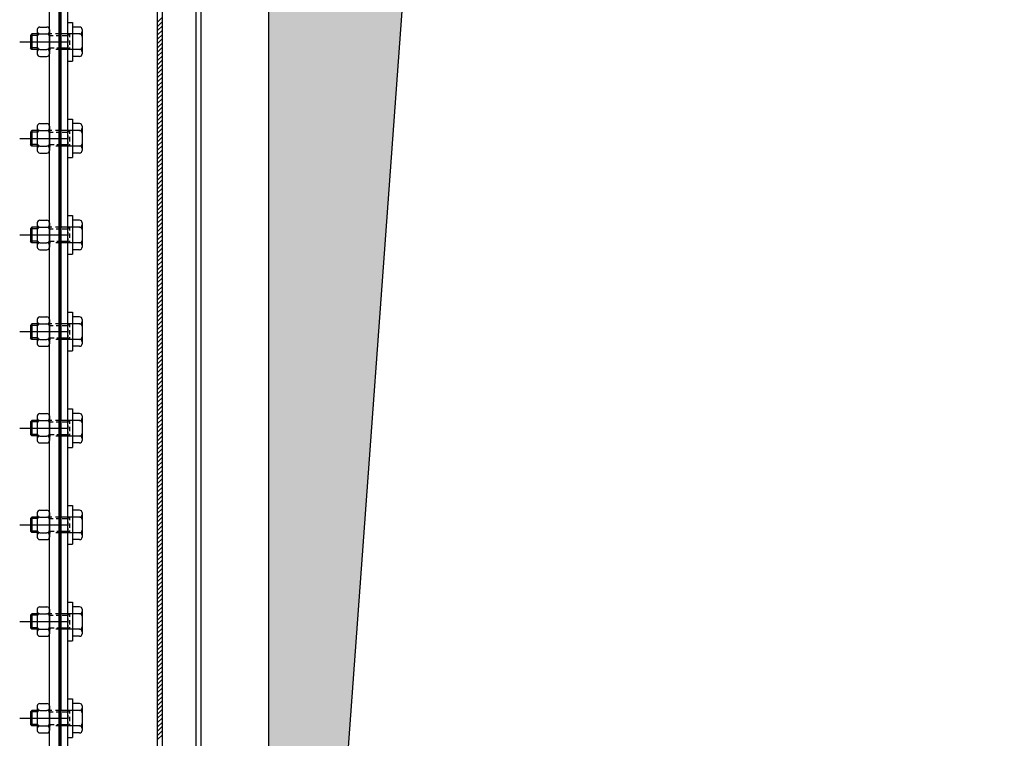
# Model space of a CAD drawing. Extents: x -672 to 590, y -425 to 416.
# Tile 14 of 31: x -229 to -128, y 57 to 131. Entities that reach past the tile are written whole.
import ezdxf

# ---------------------------------------------------------------- set-up
doc = ezdxf.new("R2010")
doc.units = 0
doc.header["$LTSCALE"] = 10
doc.header["$MEASUREMENT"] = 0
doc.linetypes.add('DASHDOT', pattern=[1, 0.5, -0.25, 0, -0.25])
doc.linetypes.add('HIDDEN2', pattern=[0.1875, 0.125, -0.0625])
doc.layers.get('0').update_dxf_attribs({"color": 4, "linetype": 'CONTINUOUS'})
for name, color, linetype in [('KANAL', 1, 'CONTINUOUS'), ('KOSMETYKA', 7, 'CONTINUOUS'), ('OSIE', 3, 'DASHDOT')]:
    doc.layers.add(name, color=color, linetype=linetype)

msp = doc.modelspace()

# ---------------------------------------------------------------- hatches: boundary and pattern name
at = {"layer": 'KANAL'}
msp.add_hatch(color=7, dxfattribs=at).paths.add_polyline_path([(-189.058119, 143.551004), (215.835239, 158.050178), (-203.744443, 158.050178), (-203.744443, -57.749964)])

# ---------------------------------------------------------------- linework, layer by layer
at = {"color": 7}
for p, q in [((-224.520837, 48.879496), (-224.520837, 175.179496)), ((-215.220837, 48.879496), (-215.220837, 169.379496)), ((-214.720837, 48.879496), (-214.720837, 169.379496))]:
    msp.add_line(p, q, dxfattribs=at)
at = {"color": 6, "linetype": 'Continuous'}
for p, q in [((-224.020837, 130.879496), (-224.020837, 126.879496)), ((-227.670834, 129.679496), (-228.245, 129.679496)), ((-227.670834, 130.149496), (-227.670834, 127.609496)), ((-227.42113, 129.679496), (-226.67054, 129.679496)), ((-227.420834, 130.399496), (-226.670812, 130.399496)), ((-226.420837, 130.149496), (-226.420837, 127.609496)), ((-223.288901, 130.399496), (-224.020837, 130.399496)), ((-223.288605, 129.679496), (-224.020837, 129.679496)), ((-223.038901, 130.149496), (-223.038901, 127.609496)), ((-227.670834, 128.079496), (-228.245, 128.079496)), ((-227.42113, 128.074821), (-226.67054, 128.074821)), ((-223.288605, 128.074821), (-224.020837, 128.074821)), ((-227.420834, 127.359496), (-226.670812, 127.359496)), ((-223.288901, 127.359496), (-224.020837, 127.359496)), ((-227.420834, 120.399496), (-226.670812, 120.399496)), ((-224.020837, 120.879496), (-224.020837, 116.879496)), ((-223.288901, 120.399496), (-224.020837, 120.399496)), ((-227.670834, 119.679496), (-228.245, 119.679496)), ((-227.670834, 120.149496), (-227.670834, 117.609496)), ((-227.42113, 119.679496), (-226.67054, 119.679496)), ((-226.420837, 120.149496), (-226.420837, 117.609496)), ((-223.288605, 119.679496), (-224.020837, 119.679496)), ((-223.038901, 120.149496), (-223.038901, 117.609496)), ((-227.670834, 118.079496), (-228.245, 118.079496)), ((-227.42113, 118.074821), (-226.67054, 118.074821)), ((-227.420834, 117.359496), (-226.670812, 117.359496)), ((-223.288605, 118.074821), (-224.020837, 118.074821)), ((-223.288901, 117.359496), (-224.020837, 117.359496)), ((-227.670834, 110.149496), (-227.670834, 107.609496)), ((-227.420834, 110.399496), (-226.670812, 110.399496)), ((-226.420837, 110.149496), (-226.420837, 107.609496)), ((-224.020837, 110.879496), (-224.020837, 106.879496)), ((-223.288901, 110.399496), (-224.020837, 110.399496)), ((-223.038901, 110.149496), (-223.038901, 107.609496)), ((-227.670834, 109.679496), (-228.245, 109.679496)), ((-227.42113, 109.679496), (-226.67054, 109.679496)), ((-223.288605, 109.679496), (-224.020837, 109.679496)), ((-227.670834, 108.079496), (-228.245, 108.079496)), ((-227.42113, 108.074821), (-226.67054, 108.074821)), ((-223.288605, 108.074821), (-224.020837, 108.074821)), ((-227.420834, 107.359496), (-226.670812, 107.359496)), ((-223.288901, 107.359496), (-224.020837, 107.359496)), ((-227.670834, 100.149496), (-227.670834, 97.609496)), ((-227.420834, 100.399496), (-226.670812, 100.399496)), ((-226.420837, 100.149496), (-226.420837, 97.609496)), ((-224.020837, 100.879496), (-224.020837, 96.879496)), ((-223.288901, 100.399496), (-224.020837, 100.399496)), ((-223.038901, 100.149496), (-223.038901, 97.609496)), ((-227.670834, 99.679496), (-228.245, 99.679496)), ((-227.42113, 99.679496), (-226.67054, 99.679496)), ((-223.288605, 99.679496), (-224.020837, 99.679496)), ((-227.670834, 98.079496), (-228.245, 98.079496)), ((-227.42113, 98.074821), (-226.67054, 98.074821)), ((-223.288605, 98.074821), (-224.020837, 98.074821)), ((-227.420834, 97.359496), (-226.670812, 97.359496)), ((-223.288901, 97.359496), (-224.020837, 97.359496)), ((-224.020837, 90.879496), (-224.020837, 86.879496)), ((-227.670834, 90.149496), (-227.670834, 87.609496)), ((-227.420834, 90.399496), (-226.670812, 90.399496)), ((-226.420837, 90.149496), (-226.420837, 87.609496)), ((-223.288901, 90.399496), (-224.020837, 90.399496)), ((-223.038901, 90.149496), (-223.038901, 87.609496)), ((-227.670834, 89.679496), (-228.245, 89.679496)), ((-227.42113, 89.679496), (-226.67054, 89.679496)), ((-223.288605, 89.679496), (-224.020837, 89.679496)), ((-227.670834, 88.079496), (-228.245, 88.079496)), ((-227.42113, 88.074821), (-226.67054, 88.074821)), ((-223.288605, 88.074821), (-224.020837, 88.074821)), ((-227.420834, 87.359496), (-226.670812, 87.359496)), ((-223.288901, 87.359496), (-224.020837, 87.359496)), ((-224.020837, 80.879496), (-224.020837, 76.879496)), ((-227.670834, 79.679496), (-228.245, 79.679496)), ((-227.670834, 80.149496), (-227.670834, 77.609496)), ((-227.42113, 79.679496), (-226.67054, 79.679496)), ((-227.420834, 80.399496), (-226.670812, 80.399496)), ((-226.420837, 80.149496), (-226.420837, 77.609496)), ((-223.288901, 80.399496), (-224.020837, 80.399496)), ((-223.288605, 79.679496), (-224.020837, 79.679496)), ((-223.038901, 80.149496), (-223.038901, 77.609496)), ((-227.670834, 78.079496), (-228.245, 78.079496)), ((-227.42113, 78.074821), (-226.67054, 78.074821)), ((-223.288605, 78.074821), (-224.020837, 78.074821)), ((-227.420834, 77.359496), (-226.670812, 77.359496)), ((-223.288901, 77.359496), (-224.020837, 77.359496)), ((-227.420834, 70.399496), (-226.670812, 70.399496)), ((-224.020837, 70.879496), (-224.020837, 66.879496)), ((-223.288901, 70.399496), (-224.020837, 70.399496)), ((-227.670834, 69.679496), (-228.245, 69.679496)), ((-227.670834, 70.149496), (-227.670834, 67.609496)), ((-227.42113, 69.679496), (-226.67054, 69.679496)), ((-226.420837, 70.149496), (-226.420837, 67.609496)), ((-223.288605, 69.679496), (-224.020837, 69.679496)), ((-223.038901, 70.149496), (-223.038901, 67.609496)), ((-227.670834, 68.079496), (-228.245, 68.079496)), ((-227.42113, 68.074821), (-226.67054, 68.074821)), ((-227.420834, 67.359496), (-226.670812, 67.359496)), ((-223.288605, 68.074821), (-224.020837, 68.074821)), ((-223.288901, 67.359496), (-224.020837, 67.359496)), ((-227.670834, 60.149496), (-227.670834, 57.609496)), ((-227.420834, 60.399496), (-226.670812, 60.399496)), ((-226.420837, 60.149496), (-226.420837, 57.609496)), ((-224.020837, 60.879496), (-224.020837, 56.879496)), ((-223.288901, 60.399496), (-224.020837, 60.399496)), ((-223.038901, 60.149496), (-223.038901, 57.609496)), ((-227.670834, 59.679496), (-228.245, 59.679496)), ((-227.42113, 59.679496), (-226.67054, 59.679496)), ((-223.288605, 59.679496), (-224.020837, 59.679496)), ((-227.670834, 58.079496), (-228.245, 58.079496)), ((-227.42113, 58.074821), (-226.67054, 58.074821)), ((-227.420834, 57.359496), (-226.670812, 57.359496)), ((-223.288605, 58.074821), (-224.020837, 58.074821)), ((-223.288901, 57.359496), (-224.020837, 57.359496))]:
    msp.add_line(p, q, dxfattribs=at)
at = {"color": 0}
for p, q in [((-215.220837, 130.905358), (-214.720837, 131.405358)), ((-215.220837, 130.463417), (-214.720837, 130.963417)), ((-215.220837, 130.463417), (-214.720837, 130.963417)), ((-215.220837, 130.021475), (-214.720837, 130.521475)), ((-215.220837, 130.021475), (-214.720837, 130.521475)), ((-215.220837, 129.579533), (-214.720837, 130.079533)), ((-215.220837, 129.137591), (-214.720837, 129.637591)), ((-215.220837, 128.69565), (-214.720837, 129.19565)), ((-215.220837, 128.253708), (-214.720837, 128.753708)), ((-215.220837, 127.811766), (-214.720837, 128.311766)), ((-215.220837, 127.369824), (-214.720837, 127.869824)), ((-215.220837, 126.927883), (-214.720837, 127.427883)), ((-215.220837, 126.485941), (-214.720837, 126.985941)), ((-215.220837, 126.043999), (-214.720837, 126.543999)), ((-215.220837, 125.602058), (-214.720837, 126.102058)), ((-215.220837, 125.160116), (-214.720837, 125.660116)), ((-215.220837, 124.718174), (-214.720837, 125.218174)), ((-215.220837, 124.276232), (-214.720837, 124.776232)), ((-215.220837, 123.834291), (-214.720837, 124.334291)), ((-215.220837, 123.392349), (-214.720837, 123.892349)), ((-215.220837, 122.950407), (-214.720837, 123.450407)), ((-215.220837, 122.508465), (-214.720837, 123.008465)), ((-215.220837, 122.066524), (-214.720837, 122.566524)), ((-215.220837, 121.624582), (-214.720837, 122.124582)), ((-215.220837, 121.18264), (-214.720837, 121.68264)), ((-215.220837, 120.740698), (-214.720837, 121.240698)), ((-215.220837, 120.298757), (-214.720837, 120.798757)), ((-215.220837, 119.856815), (-214.720837, 120.356815)), ((-215.220837, 119.414873), (-214.720837, 119.914873)), ((-215.220837, 118.972931), (-214.720837, 119.472931)), ((-215.220837, 118.53099), (-214.720837, 119.03099)), ((-215.220837, 118.089048), (-214.720837, 118.589048)), ((-215.220837, 117.647106), (-214.720837, 118.147106)), ((-215.220837, 117.205165), (-214.720837, 117.705165)), ((-215.220837, 116.763223), (-214.720837, 117.263223)), ((-215.220837, 116.321281), (-214.720837, 116.821281)), ((-215.220837, 115.879339), (-214.720837, 116.379339)), ((-215.220837, 115.437398), (-214.720837, 115.937398)), ((-215.220837, 114.995456), (-214.720837, 115.495456)), ((-215.220837, 114.553514), (-214.720837, 115.053514)), ((-215.220837, 114.111572), (-214.720837, 114.611572)), ((-215.220837, 113.669631), (-214.720837, 114.169631)), ((-215.220837, 113.227689), (-214.720837, 113.727689)), ((-215.220837, 112.785747), (-214.720837, 113.285747)), ((-215.220837, 112.343805), (-214.720837, 112.843805)), ((-215.220837, 111.901864), (-214.720837, 112.401864)), ((-215.220837, 111.459922), (-214.720837, 111.959922)), ((-215.220837, 111.01798), (-214.720837, 111.51798)), ((-215.220837, 110.576038), (-214.720837, 111.076038)), ((-215.220837, 110.134097), (-214.720837, 110.634097)), ((-215.220837, 109.692155), (-214.720837, 110.192155)), ((-215.220837, 109.250213), (-214.720837, 109.750213)), ((-215.220837, 108.808271), (-214.720837, 109.308271)), ((-215.220837, 108.36633), (-214.720837, 108.86633)), ((-215.220837, 107.924388), (-214.720837, 108.424388)), ((-215.220837, 107.482446), (-214.720837, 107.982446)), ((-215.220837, 107.040505), (-214.720837, 107.540505)), ((-215.220837, 106.598563), (-214.720837, 107.098563)), ((-215.220837, 106.156621), (-214.720837, 106.656621)), ((-215.220837, 105.714679), (-214.720837, 106.214679)), ((-215.220837, 105.272738), (-214.720837, 105.772738)), ((-215.220837, 104.830796), (-214.720837, 105.330796)), ((-215.220837, 104.388854), (-214.720837, 104.888854)), ((-215.220837, 103.946912), (-214.720837, 104.446912)), ((-215.220837, 103.504971), (-214.720837, 104.004971)), ((-215.220837, 103.063029), (-214.720837, 103.563029)), ((-215.220837, 102.621087), (-214.720837, 103.121087)), ((-215.220837, 102.179145), (-214.720837, 102.679145)), ((-215.220837, 101.737204), (-214.720837, 102.237204)), ((-215.220837, 101.295262), (-214.720837, 101.795262)), ((-215.220837, 100.85332), (-214.720837, 101.35332)), ((-215.220837, 100.411378), (-214.720837, 100.911378)), ((-215.220837, 99.969437), (-214.720837, 100.469437)), ((-215.220837, 99.527495), (-214.720837, 100.027495)), ((-215.220837, 99.085553), (-214.720837, 99.585553)), ((-215.220837, 98.643612), (-214.720837, 99.143612)), ((-215.220837, 98.20167), (-214.720837, 98.70167)), ((-215.220837, 97.759728), (-214.720837, 98.259728)), ((-215.220837, 97.317786), (-214.720837, 97.817786)), ((-215.220837, 96.875845), (-214.720837, 97.375845)), ((-215.220837, 96.433903), (-214.720837, 96.933903)), ((-215.220837, 95.991961), (-214.720837, 96.491961)), ((-215.220837, 95.550019), (-214.720837, 96.050019)), ((-215.220837, 95.108078), (-214.720837, 95.608078)), ((-215.220837, 94.666136), (-214.720837, 95.166136)), ((-215.220837, 94.224194), (-214.720837, 94.724194)), ((-215.220837, 93.782252), (-214.720837, 94.282252)), ((-215.220837, 93.340311), (-214.720837, 93.840311)), ((-215.220837, 92.898369), (-214.720837, 93.398369)), ((-215.220837, 92.456427), (-214.720837, 92.956427)), ((-215.220837, 92.014485), (-214.720837, 92.514485)), ((-215.220837, 91.572544), (-214.720837, 92.072544)), ((-215.220837, 91.130602), (-214.720837, 91.630602)), ((-215.220837, 90.68866), (-214.720837, 91.18866)), ((-215.220837, 90.246718), (-214.720837, 90.746718)), ((-215.220837, 89.804777), (-214.720837, 90.304777)), ((-215.220837, 89.804777), (-214.720837, 90.304777)), ((-215.220837, 89.362835), (-214.720837, 89.862835)), ((-215.220837, 89.362835), (-214.720837, 89.862835)), ((-215.220837, 88.920893), (-214.720837, 89.420893)), ((-215.220837, 88.920893), (-214.720837, 89.420893)), ((-215.220837, 88.478952), (-214.720837, 88.978952)), ((-215.220837, 88.478952), (-214.720837, 88.978952)), ((-215.220837, 88.03701), (-214.720837, 88.53701)), ((-215.220837, 88.03701), (-214.720837, 88.53701)), ((-215.220837, 87.595068), (-214.720837, 88.095068)), ((-215.220837, 87.595068), (-214.720837, 88.095068)), ((-215.220837, 87.153126), (-214.720837, 87.653126)), ((-215.220837, 86.711185), (-214.720837, 87.211185)), ((-215.220837, 86.269243), (-214.720837, 86.769243)), ((-215.220837, 85.827301), (-214.720837, 86.327301)), ((-215.220837, 85.385359), (-214.720837, 85.885359)), ((-215.220837, 84.943418), (-214.720837, 85.443418)), ((-215.220837, 84.501476), (-214.720837, 85.001476)), ((-215.220837, 84.059534), (-214.720837, 84.559534)), ((-215.220837, 83.617592), (-214.720837, 84.117592)), ((-215.220837, 83.175651), (-214.720837, 83.675651)), ((-215.220837, 82.733709), (-214.720837, 83.233709)), ((-215.220837, 82.291767), (-214.720837, 82.791767)), ((-215.220837, 81.849825), (-214.720837, 82.349825)), ((-215.220837, 81.407884), (-214.720837, 81.907884)), ((-215.220837, 80.965942), (-214.720837, 81.465942)), ((-215.220837, 80.524), (-214.720837, 81.024)), ((-215.220837, 80.082059), (-214.720837, 80.582059)), ((-215.220837, 79.640117), (-214.720837, 80.140117)), ((-215.220837, 79.198175), (-214.720837, 79.698175)), ((-215.220837, 78.756233), (-214.720837, 79.256233)), ((-215.220837, 78.314292), (-214.720837, 78.814292)), ((-215.220837, 77.87235), (-214.720837, 78.37235)), ((-215.220837, 77.430408), (-214.720837, 77.930408)), ((-215.220837, 76.988466), (-214.720837, 77.488466)), ((-215.220837, 76.546525), (-214.720837, 77.046525)), ((-215.220837, 76.104583), (-214.720837, 76.604583)), ((-215.220837, 75.662641), (-214.720837, 76.162641)), ((-215.220837, 75.220699), (-214.720837, 75.720699)), ((-215.220837, 74.778758), (-214.720837, 75.278758)), ((-215.220837, 74.336816), (-214.720837, 74.836816)), ((-215.220837, 73.894874), (-214.720837, 74.394874)), ((-215.220837, 73.452932), (-214.720837, 73.952932)), ((-215.220837, 73.010991), (-214.720837, 73.510991)), ((-215.220837, 72.569049), (-214.720837, 73.069049)), ((-215.220837, 72.127107), (-214.720837, 72.627107)), ((-215.220837, 71.685165), (-214.720837, 72.185165)), ((-215.220837, 71.243224), (-214.720837, 71.743224)), ((-215.220837, 70.801282), (-214.720837, 71.301282)), ((-215.220837, 70.35934), (-214.720837, 70.85934)), ((-215.220837, 69.917399), (-214.720837, 70.417399)), ((-215.220837, 69.475457), (-214.720837, 69.975457)), ((-215.220837, 69.033515), (-214.720837, 69.533515)), ((-215.220837, 68.591573), (-214.720837, 69.091573)), ((-215.220837, 68.149632), (-214.720837, 68.649632)), ((-215.220837, 67.70769), (-214.720837, 68.20769)), ((-215.220837, 67.265748), (-214.720837, 67.765748)), ((-215.220837, 66.823806), (-214.720837, 67.323806)), ((-215.220837, 66.381865), (-214.720837, 66.881865)), ((-215.220837, 66.381865), (-214.720837, 66.881865)), ((-215.220837, 65.939923), (-214.720837, 66.439923)), ((-215.220837, 65.939923), (-214.720837, 66.439923)), ((-215.220837, 65.497981), (-214.720837, 65.997981)), ((-215.220837, 65.497981), (-214.720837, 65.997981)), ((-215.220837, 65.056039), (-214.720837, 65.556039)), ((-215.220837, 65.056039), (-214.720837, 65.556039)), ((-215.220837, 64.614098), (-214.720837, 65.114098)), ((-215.220837, 64.172156), (-214.720837, 64.672156)), ((-215.220837, 63.730214), (-214.720837, 64.230214)), ((-215.220837, 63.288272), (-214.720837, 63.788272)), ((-215.220837, 62.846331), (-214.720837, 63.346331)), ((-215.220837, 62.404389), (-214.720837, 62.904389)), ((-215.220837, 61.962447), (-214.720837, 62.462447)), ((-215.220837, 61.520505), (-214.720837, 62.020505)), ((-215.220837, 61.078564), (-214.720837, 61.578564)), ((-215.220837, 60.636622), (-214.720837, 61.136622)), ((-215.220837, 60.19468), (-214.720837, 60.69468)), ((-215.220837, 59.752739), (-214.720837, 60.252739)), ((-215.220837, 59.310797), (-214.720837, 59.810797)), ((-215.220837, 58.868855), (-214.720837, 59.368855)), ((-215.220837, 58.426913), (-214.720837, 58.926913)), ((-215.220837, 57.984972), (-214.720837, 58.484972)), ((-215.220837, 57.54303), (-214.720837, 58.04303)), ((-215.220837, 57.101088), (-214.720837, 57.601088)), ((-215.220837, 56.659146), (-214.720837, 57.159146))]:
    msp.add_line(p, q, dxfattribs=at)
at = {"color": 7, "linetype": 'Continuous'}
for p, q in [((-227.670834, 129.529496), (-228.395091, 129.529496)), ((-227.670834, 128.229496), (-228.395091, 128.229496)), ((-227.670834, 119.529496), (-228.395091, 119.529496)), ((-227.670834, 118.229496), (-228.395091, 118.229496)), ((-227.670834, 109.529496), (-228.395091, 109.529496)), ((-227.670834, 108.229496), (-228.395091, 108.229496)), ((-227.670834, 99.529496), (-228.395091, 99.529496)), ((-227.670834, 98.229496), (-228.395091, 98.229496)), ((-227.670834, 89.529496), (-228.395091, 89.529496)), ((-227.670834, 88.229496), (-228.395091, 88.229496)), ((-227.670834, 79.529496), (-228.395091, 79.529496)), ((-227.670834, 78.229496), (-228.395091, 78.229496)), ((-227.670834, 69.529496), (-228.395091, 69.529496)), ((-227.670834, 68.229496), (-228.395091, 68.229496)), ((-227.670834, 59.529496), (-228.395091, 59.529496)), ((-227.670834, 58.229496), (-228.395091, 58.229496))]:
    msp.add_line(p, q, dxfattribs=at)
at = {"color": 6}
for p, q in [((-228.245, 129.679496), (-228.395, 129.529496)), ((-228.395, 129.529496), (-228.395, 128.229496)), ((-228.244909, 129.679496), (-228.244909, 128.079496)), ((-224.351262, 129.679496), (-224.501262, 129.529496)), ((-228.245, 128.079496), (-228.395, 128.229496)), ((-224.351262, 128.079496), (-224.501262, 128.229496)), ((-228.245, 119.679496), (-228.395, 119.529496)), ((-228.395, 119.529496), (-228.395, 118.229496)), ((-228.244909, 119.679496), (-228.244909, 118.079496)), ((-224.351262, 119.679496), (-224.501262, 119.529496)), ((-228.245, 118.079496), (-228.395, 118.229496)), ((-224.351262, 118.079496), (-224.501262, 118.229496)), ((-228.245, 109.679496), (-228.395, 109.529496)), ((-228.395, 109.529496), (-228.395, 108.229496)), ((-228.244909, 109.679496), (-228.244909, 108.079496)), ((-224.351262, 109.679496), (-224.501262, 109.529496)), ((-228.245, 108.079496), (-228.395, 108.229496)), ((-224.351262, 108.079496), (-224.501262, 108.229496)), ((-228.245, 99.679496), (-228.395, 99.529496)), ((-228.395, 99.529496), (-228.395, 98.229496)), ((-228.244909, 99.679496), (-228.244909, 98.079496)), ((-224.351262, 99.679496), (-224.501262, 99.529496)), ((-228.245, 98.079496), (-228.395, 98.229496)), ((-224.351262, 98.079496), (-224.501262, 98.229496)), ((-228.245, 89.679496), (-228.395, 89.529496)), ((-228.395, 89.529496), (-228.395, 88.229496)), ((-228.244909, 89.679496), (-228.244909, 88.079496)), ((-224.351262, 89.679496), (-224.501262, 89.529496)), ((-228.245, 88.079496), (-228.395, 88.229496)), ((-224.351262, 88.079496), (-224.501262, 88.229496)), ((-228.245, 79.679496), (-228.395, 79.529496)), ((-228.395, 79.529496), (-228.395, 78.229496)), ((-228.244909, 79.679496), (-228.244909, 78.079496)), ((-224.351262, 79.679496), (-224.501262, 79.529496)), ((-228.245, 78.079496), (-228.395, 78.229496)), ((-224.351262, 78.079496), (-224.501262, 78.229496)), ((-228.245, 69.679496), (-228.395, 69.529496)), ((-228.395, 69.529496), (-228.395, 68.229496)), ((-228.244909, 69.679496), (-228.244909, 68.079496)), ((-224.351262, 69.679496), (-224.501262, 69.529496)), ((-228.245, 68.079496), (-228.395, 68.229496)), ((-224.351262, 68.079496), (-224.501262, 68.229496)), ((-228.245, 59.679496), (-228.395, 59.529496)), ((-228.395, 59.529496), (-228.395, 58.229496)), ((-228.244909, 59.679496), (-228.244909, 58.079496)), ((-224.351262, 59.679496), (-224.501262, 59.529496)), ((-228.245, 58.079496), (-228.395, 58.229496)), ((-224.351262, 58.079496), (-224.501262, 58.229496))]:
    msp.add_line(p, q, dxfattribs=at)
at = {"color": 6, "linetype": 'HIDDEN2'}
for p, q in [((-226.163408, 129.679496), (-226.420837, 129.679496)), ((-225.341462, 129.679496), (-225.790009, 129.679496)), ((-224.020837, 129.679496), (-225.167679, 129.679496)), ((-224.501262, 129.529496), (-224.501262, 129.445113)), ((-224.351171, 129.679496), (-224.351171, 129.352712)), ((-224.501262, 129.180397), (-224.501262, 128.795808)), ((-224.501262, 128.518605), (-224.501262, 128.229496)), ((-224.351171, 129.01807), (-224.351171, 128.568551)), ((-226.311358, 128.074821), (-226.420837, 128.074821)), ((-224.520837, 128.074821), (-226.116439, 128.074821)), ((-225.174724, 128.074821), (-225.487064, 128.074821)), ((-224.020837, 128.074821), (-224.475109, 128.074821)), ((-224.351171, 128.288851), (-224.351171, 128.079496)), ((-226.163408, 119.679496), (-226.420837, 119.679496)), ((-225.341462, 119.679496), (-225.790009, 119.679496)), ((-224.020837, 119.679496), (-225.167679, 119.679496)), ((-224.501262, 119.529496), (-224.501262, 119.445113)), ((-224.351171, 119.679496), (-224.351171, 119.352712)), ((-224.501262, 119.180397), (-224.501262, 118.795808)), ((-224.501262, 118.518605), (-224.501262, 118.229496)), ((-224.351171, 119.01807), (-224.351171, 118.568551)), ((-224.351171, 118.288851), (-224.351171, 118.079496)), ((-226.311358, 118.074821), (-226.420837, 118.074821)), ((-224.520837, 118.074821), (-226.116439, 118.074821)), ((-225.174724, 118.074821), (-225.487064, 118.074821)), ((-224.020837, 118.074821), (-224.475109, 118.074821)), ((-226.163408, 109.679496), (-226.420837, 109.679496)), ((-225.341462, 109.679496), (-225.790009, 109.679496)), ((-224.020837, 109.679496), (-225.167679, 109.679496)), ((-224.501262, 109.529496), (-224.501262, 109.445113)), ((-224.501262, 109.180397), (-224.501262, 108.795808)), ((-224.351171, 109.679496), (-224.351171, 109.352712)), ((-226.311358, 108.074821), (-226.420837, 108.074821)), ((-224.520837, 108.074821), (-226.116439, 108.074821)), ((-225.174724, 108.074821), (-225.487064, 108.074821)), ((-224.501262, 108.518605), (-224.501262, 108.229496)), ((-224.020837, 108.074821), (-224.475109, 108.074821)), ((-224.351171, 109.01807), (-224.351171, 108.568551)), ((-224.351171, 108.288851), (-224.351171, 108.079496)), ((-226.163408, 99.679496), (-226.420837, 99.679496)), ((-225.341462, 99.679496), (-225.790009, 99.679496)), ((-224.020837, 99.679496), (-225.167679, 99.679496)), ((-224.501262, 99.529496), (-224.501262, 99.445113)), ((-224.501262, 99.180397), (-224.501262, 98.795808)), ((-224.351171, 99.679496), (-224.351171, 99.352712)), ((-224.351171, 99.01807), (-224.351171, 98.568551)), ((-226.311358, 98.074821), (-226.420837, 98.074821)), ((-224.520837, 98.074821), (-226.116439, 98.074821)), ((-225.174724, 98.074821), (-225.487064, 98.074821)), ((-224.501262, 98.518605), (-224.501262, 98.229496)), ((-224.020837, 98.074821), (-224.475109, 98.074821)), ((-224.351171, 98.288851), (-224.351171, 98.079496)), ((-226.163408, 89.679496), (-226.420837, 89.679496)), ((-225.341462, 89.679496), (-225.790009, 89.679496)), ((-224.020837, 89.679496), (-225.167679, 89.679496)), ((-224.501262, 89.529496), (-224.501262, 89.445113)), ((-224.501262, 89.180397), (-224.501262, 88.795808)), ((-224.351171, 89.679496), (-224.351171, 89.352712)), ((-224.351171, 89.01807), (-224.351171, 88.568551)), ((-226.311358, 88.074821), (-226.420837, 88.074821)), ((-224.520837, 88.074821), (-226.116439, 88.074821)), ((-225.174724, 88.074821), (-225.487064, 88.074821)), ((-224.501262, 88.518605), (-224.501262, 88.229496)), ((-224.020837, 88.074821), (-224.475109, 88.074821)), ((-224.351171, 88.288851), (-224.351171, 88.079496)), ((-226.163408, 79.679496), (-226.420837, 79.679496)), ((-225.341462, 79.679496), (-225.790009, 79.679496)), ((-224.020837, 79.679496), (-225.167679, 79.679496)), ((-224.501262, 79.529496), (-224.501262, 79.445113)), ((-224.351171, 79.679496), (-224.351171, 79.352712)), ((-224.501262, 79.180397), (-224.501262, 78.795808)), ((-224.501262, 78.518605), (-224.501262, 78.229496)), ((-224.351171, 79.01807), (-224.351171, 78.568551)), ((-226.311358, 78.074821), (-226.420837, 78.074821)), ((-224.520837, 78.074821), (-226.116439, 78.074821)), ((-225.174724, 78.074821), (-225.487064, 78.074821)), ((-224.020837, 78.074821), (-224.475109, 78.074821)), ((-224.351171, 78.288851), (-224.351171, 78.079496)), ((-226.163408, 69.679496), (-226.420837, 69.679496)), ((-225.341462, 69.679496), (-225.790009, 69.679496)), ((-224.020837, 69.679496), (-225.167679, 69.679496)), ((-224.501262, 69.529496), (-224.501262, 69.445113)), ((-224.351171, 69.679496), (-224.351171, 69.352712)), ((-224.501262, 69.180397), (-224.501262, 68.795808)), ((-224.501262, 68.518605), (-224.501262, 68.229496)), ((-224.351171, 69.01807), (-224.351171, 68.568551)), ((-224.351171, 68.288851), (-224.351171, 68.079496)), ((-226.311358, 68.074821), (-226.420837, 68.074821)), ((-224.520837, 68.074821), (-226.116439, 68.074821)), ((-225.174724, 68.074821), (-225.487064, 68.074821)), ((-224.020837, 68.074821), (-224.475109, 68.074821)), ((-226.163408, 59.679496), (-226.420837, 59.679496)), ((-225.341462, 59.679496), (-225.790009, 59.679496)), ((-224.020837, 59.679496), (-225.167679, 59.679496)), ((-224.501262, 59.529496), (-224.501262, 59.445113)), ((-224.501262, 59.180397), (-224.501262, 58.795808)), ((-224.351171, 59.679496), (-224.351171, 59.352712)), ((-224.501262, 58.518605), (-224.501262, 58.229496)), ((-224.351171, 59.01807), (-224.351171, 58.568551)), ((-224.351171, 58.288851), (-224.351171, 58.079496)), ((-226.311358, 58.074821), (-226.420837, 58.074821)), ((-224.520837, 58.074821), (-226.116439, 58.074821)), ((-225.174724, 58.074821), (-225.487064, 58.074821)), ((-224.020837, 58.074821), (-224.475109, 58.074821))]:
    msp.add_line(p, q, dxfattribs=at)
at = {"color": 7, "linetype": 'HIDDEN2'}
for p, q in [((-226.420837, 129.529496), (-226.029548, 129.529496)), ((-225.707815, 129.529496), (-225.278055, 129.529496)), ((-225.097227, 129.529496), (-224.501262, 129.529496)), ((-226.420837, 128.229496), (-225.923869, 128.229496)), ((-225.65615, 128.229496), (-225.353204, 128.229496)), ((-225.167679, 128.229496), (-224.501262, 128.229496)), ((-226.420837, 119.529496), (-226.029548, 119.529496)), ((-225.707815, 119.529496), (-225.278055, 119.529496)), ((-225.097227, 119.529496), (-224.501262, 119.529496)), ((-226.420837, 118.229496), (-225.923869, 118.229496)), ((-225.65615, 118.229496), (-225.353204, 118.229496)), ((-225.167679, 118.229496), (-224.501262, 118.229496)), ((-226.420837, 109.529496), (-226.029548, 109.529496)), ((-225.707815, 109.529496), (-225.278055, 109.529496)), ((-225.097227, 109.529496), (-224.501262, 109.529496)), ((-226.420837, 108.229496), (-225.923869, 108.229496)), ((-225.65615, 108.229496), (-225.353204, 108.229496)), ((-225.167679, 108.229496), (-224.501262, 108.229496)), ((-226.420837, 99.529496), (-226.029548, 99.529496)), ((-225.707815, 99.529496), (-225.278055, 99.529496)), ((-225.097227, 99.529496), (-224.501262, 99.529496)), ((-226.420837, 98.229496), (-225.923869, 98.229496)), ((-225.65615, 98.229496), (-225.353204, 98.229496)), ((-225.167679, 98.229496), (-224.501262, 98.229496)), ((-226.420837, 89.529496), (-226.029548, 89.529496)), ((-225.707815, 89.529496), (-225.278055, 89.529496)), ((-225.097227, 89.529496), (-224.501262, 89.529496)), ((-226.420837, 88.229496), (-225.923869, 88.229496)), ((-225.65615, 88.229496), (-225.353204, 88.229496)), ((-225.167679, 88.229496), (-224.501262, 88.229496)), ((-226.420837, 79.529496), (-226.029548, 79.529496)), ((-225.707815, 79.529496), (-225.278055, 79.529496)), ((-225.097227, 79.529496), (-224.501262, 79.529496)), ((-226.420837, 78.229496), (-225.923869, 78.229496)), ((-225.65615, 78.229496), (-225.353204, 78.229496)), ((-225.167679, 78.229496), (-224.501262, 78.229496)), ((-226.420837, 69.529496), (-226.029548, 69.529496)), ((-225.707815, 69.529496), (-225.278055, 69.529496)), ((-225.097227, 69.529496), (-224.501262, 69.529496)), ((-226.420837, 68.229496), (-225.923869, 68.229496)), ((-225.65615, 68.229496), (-225.353204, 68.229496)), ((-225.167679, 68.229496), (-224.501262, 68.229496)), ((-226.420837, 59.529496), (-226.029548, 59.529496)), ((-225.707815, 59.529496), (-225.278055, 59.529496)), ((-225.097227, 59.529496), (-224.501262, 59.529496)), ((-226.420837, 58.229496), (-225.923869, 58.229496)), ((-225.65615, 58.229496), (-225.353204, 58.229496)), ((-225.167679, 58.229496), (-224.501262, 58.229496))]:
    msp.add_line(p, q, dxfattribs=at)
at = {"color": 6, "linetype": 'Continuous'}
for centre, start, end in [((-227.420834, 130.149496), 90, 180), ((-227.420834, 129.929496), 180, 270), ((-227.420834, 129.429497), 90, 180), ((-226.670837, 130.149496), 360, 90), ((-226.670837, 129.929496), 270, 360), ((-226.670837, 129.429497), 360, 90), ((-223.288901, 130.149496), 360, 90), ((-223.288901, 129.929496), 270, 360), ((-223.288901, 129.429497), 360, 90), ((-227.420834, 128.324821), 180, 270), ((-227.420834, 127.824822), 90, 180), ((-227.420834, 127.609496), 180, 270), ((-226.670837, 128.324821), 270, 360), ((-226.670837, 127.824822), 360, 90), ((-226.670837, 127.609496), 270, 0), ((-223.288901, 128.324821), 270, 360), ((-223.288901, 127.824822), 360, 90), ((-223.288901, 127.609496), 270, 360), ((-227.420834, 120.149496), 90, 180), ((-226.670837, 120.149496), 360, 90), ((-223.288901, 120.149496), 360, 90), ((-227.420834, 119.929496), 180, 270), ((-227.420834, 119.429497), 90, 180), ((-226.670837, 119.929496), 270, 360), ((-226.670837, 119.429497), 360, 90), ((-223.288901, 119.929496), 270, 360), ((-223.288901, 119.429497), 360, 90), ((-227.420834, 118.324821), 180, 270), ((-226.670837, 118.324821), 270, 360), ((-223.288901, 118.324821), 270, 360), ((-227.420834, 117.824822), 90, 180), ((-227.420834, 117.609496), 180, 270), ((-226.670837, 117.824822), 360, 90), ((-226.670837, 117.609496), 270, 0), ((-223.288901, 117.824822), 360, 90), ((-223.288901, 117.609496), 270, 360), ((-227.420834, 110.149496), 90, 180), ((-226.670837, 110.149496), 360, 90), ((-223.288901, 110.149496), 360, 90), ((-227.420834, 109.929496), 180, 270), ((-227.420834, 109.429497), 90, 180), ((-226.670837, 109.929496), 270, 360), ((-226.670837, 109.429497), 360, 90), ((-223.288901, 109.929496), 270, 360), ((-223.288901, 109.429497), 360, 90), ((-227.420834, 108.324821), 180, 270), ((-227.420834, 107.824822), 90, 180), ((-226.670837, 108.324821), 270, 360), ((-226.670837, 107.824822), 360, 90), ((-223.288901, 108.324821), 270, 360), ((-223.288901, 107.824822), 360, 90), ((-227.420834, 107.609496), 180, 270), ((-226.670837, 107.609496), 270, 0), ((-223.288901, 107.609496), 270, 360), ((-227.420834, 100.149496), 90, 180), ((-227.420834, 99.929496), 180, 270), ((-226.670837, 100.149496), 360, 90), ((-226.670837, 99.929496), 270, 360), ((-223.288901, 100.149496), 360, 90), ((-223.288901, 99.929496), 270, 360), ((-227.420834, 99.429497), 90, 180), ((-226.670837, 99.429497), 360, 90), ((-223.288901, 99.429497), 360, 90), ((-227.420834, 98.324821), 180, 270), ((-227.420834, 97.824822), 90, 180), ((-226.670837, 98.324821), 270, 360), ((-226.670837, 97.824822), 360, 90), ((-223.288901, 98.324821), 270, 360), ((-223.288901, 97.824822), 360, 90), ((-227.420834, 97.609496), 180, 270), ((-226.670837, 97.609496), 270, 0), ((-223.288901, 97.609496), 270, 360), ((-227.420834, 90.149496), 90, 180), ((-227.420834, 89.929496), 180, 270), ((-226.670837, 90.149496), 360, 90), ((-226.670837, 89.929496), 270, 360), ((-223.288901, 90.149496), 360, 90), ((-223.288901, 89.929496), 270, 360), ((-227.420834, 89.429497), 90, 180), ((-226.670837, 89.429497), 360, 90), ((-223.288901, 89.429497), 360, 90), ((-227.420834, 88.324821), 180, 270), ((-227.420834, 87.824822), 90, 180), ((-226.670837, 88.324821), 270, 360), ((-226.670837, 87.824822), 360, 90), ((-223.288901, 88.324821), 270, 360), ((-223.288901, 87.824822), 360, 90), ((-227.420834, 87.609496), 180, 270), ((-226.670837, 87.609496), 270, 0), ((-223.288901, 87.609496), 270, 360), ((-227.420834, 80.149496), 90, 180), ((-227.420834, 79.929496), 180, 270), ((-227.420834, 79.429497), 90, 180), ((-226.670837, 80.149496), 360, 90), ((-226.670837, 79.929496), 270, 360), ((-226.670837, 79.429497), 360, 90), ((-223.288901, 80.149496), 360, 90), ((-223.288901, 79.929496), 270, 360), ((-223.288901, 79.429497), 360, 90), ((-227.420834, 78.324821), 180, 270), ((-227.420834, 77.824822), 90, 180), ((-227.420834, 77.609496), 180, 270), ((-226.670837, 78.324821), 270, 360), ((-226.670837, 77.824822), 360, 90), ((-226.670837, 77.609496), 270, 0), ((-223.288901, 78.324821), 270, 360), ((-223.288901, 77.824822), 360, 90), ((-223.288901, 77.609496), 270, 360), ((-227.420834, 70.149496), 90, 180), ((-226.670837, 70.149496), 360, 90), ((-223.288901, 70.149496), 360, 90), ((-227.420834, 69.929496), 180, 270), ((-227.420834, 69.429497), 90, 180), ((-226.670837, 69.929496), 270, 360), ((-226.670837, 69.429497), 360, 90), ((-223.288901, 69.929496), 270, 360), ((-223.288901, 69.429497), 360, 90), ((-227.420834, 68.324821), 180, 270), ((-226.670837, 68.324821), 270, 360), ((-223.288901, 68.324821), 270, 360), ((-227.420834, 67.824822), 90, 180), ((-227.420834, 67.609496), 180, 270), ((-226.670837, 67.824822), 360, 90), ((-226.670837, 67.609496), 270, 0), ((-223.288901, 67.824822), 360, 90), ((-223.288901, 67.609496), 270, 360), ((-227.420834, 60.149496), 90, 180), ((-226.670837, 60.149496), 360, 90), ((-223.288901, 60.149496), 360, 90), ((-227.420834, 59.929496), 180, 270), ((-227.420834, 59.429497), 90, 180), ((-226.670837, 59.929496), 270, 360), ((-226.670837, 59.429497), 360, 90), ((-223.288901, 59.929496), 270, 360), ((-223.288901, 59.429497), 360, 90), ((-227.420834, 58.324821), 180, 270), ((-226.670837, 58.324821), 270, 360), ((-223.288901, 58.324821), 270, 360), ((-227.420834, 57.824822), 90, 180), ((-227.420834, 57.609496), 180, 270), ((-226.670837, 57.824822), 360, 90), ((-226.670837, 57.609496), 270, 0), ((-223.288901, 57.824822), 360, 90), ((-223.288901, 57.609496), 270, 360)]:
    msp.add_arc(centre, 0.25, start, end, dxfattribs=at)
at = {"layer": 'KANAL'}
for p, q in [((-225.420837, 48.879496), (-225.420837, 175.179496)), ((-225.220837, 48.879496), (-225.220837, 175.179496)), ((-211.220837, 48.879496), (-211.220837, 165.379496)), ((-210.720837, 48.879496), (-210.720837, 165.379496)), ((-226.420837, 48.879496), (-226.420837, 160.879496))]:
    msp.add_line(p, q, dxfattribs=at)
at = {"layer": 'KANAL', "color": 4, "const_width": 0.2}
msp.add_lwpolyline([(-225.320837, 48.879496), (-225.320837, 175.179496, -0.4142135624), (-220.520837, 179.979496), (5.179163, 179.979496)], format="xyb", dxfattribs=at)
at = {"layer": 'KOSMETYKA'}
for p, q in [((-203.744443, 158.050178), (-203.744443, -57.749964)), ((-203.744443, -57.749964), (-189.058119, 143.551004))]:
    msp.add_line(p, q, dxfattribs=at)
at = {"layer": 'OSIE', "color": 6}
for p, q in [((-224.520837, 130.879496), (-224.020837, 130.879496)), ((-224.520837, 126.879496), (-224.020837, 126.879496)), ((-224.520837, 120.879496), (-224.020837, 120.879496)), ((-224.520837, 116.879496), (-224.020837, 116.879496)), ((-224.520837, 110.879496), (-224.020837, 110.879496)), ((-224.520837, 106.879496), (-224.020837, 106.879496)), ((-224.520837, 100.879496), (-224.020837, 100.879496)), ((-224.520837, 96.879496), (-224.020837, 96.879496)), ((-224.520837, 90.879496), (-224.020837, 90.879496)), ((-224.520837, 86.879496), (-224.020837, 86.879496)), ((-224.520837, 80.879496), (-224.020837, 80.879496)), ((-224.520837, 76.879496), (-224.020837, 76.879496)), ((-224.520837, 70.879496), (-224.020837, 70.879496)), ((-224.520837, 66.879496), (-224.020837, 66.879496)), ((-224.520837, 60.879496), (-224.020837, 60.879496)), ((-224.520837, 56.879496), (-224.020837, 56.879496))]:
    msp.add_line(p, q, dxfattribs=at)
at = {"layer": 'OSIE'}
for p, q in [((-229.496792, 128.879496), (-222.138223, 128.879496)), ((-229.496792, 118.879496), (-222.138223, 118.879496)), ((-229.496792, 108.879496), (-222.138223, 108.879496)), ((-229.496792, 98.879496), (-222.138223, 98.879496)), ((-229.496792, 88.879496), (-222.138223, 88.879496)), ((-229.496792, 78.879496), (-222.138223, 78.879496)), ((-229.496792, 68.879496), (-222.138223, 68.879496)), ((-229.496792, 58.879496), (-222.138223, 58.879496))]:
    msp.add_line(p, q, dxfattribs=at)

doc.saveas('drawing.dxf')
